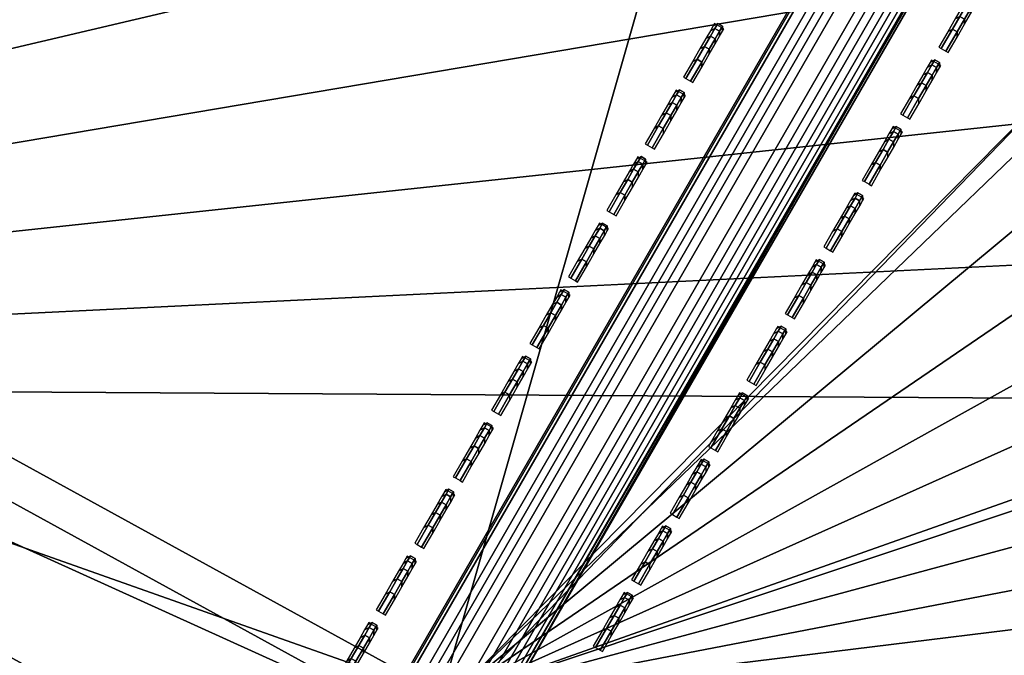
# Model space of a CAD drawing. Header units: inches. Extents: x 0 to 54.6, y -45.5 to 0.
# Tile 171 of 256: x 19.8 to 20.8, y -27.9 to -27.3. Entities that reach past the tile are written whole.
import ezdxf

# ---------------------------------------------------------------- set-up
doc = ezdxf.new("R2010")
doc.units = ezdxf.units.IN
doc.header["$LTSCALE"] = 0.03937
doc.header["$MEASUREMENT"] = 0
for name, color, linetype in [('A-FURN-3-ST', 151, 'Continuous'), ('A-FURN-3-ST-BK', 151, 'Continuous'), ('A-FURN-3-ST-SEAM', 250, 'Continuous'), ('A-FURN-3-STITCH', 15, 'Continuous')]:
    doc.layers.add(name, color=color, linetype=linetype)

msp = doc.modelspace()

# ---------------------------------------------------------------- meshes
at = {"layer": 'A-FURN-3-ST'}
mesh = msp.add_polyface(dxfattribs=at)
corners = [(21.39382, -29.37966, 5), (21.29109, -29.54109, 5.03806), (19.925, -28.48889, 5), (19.82933, -28.65459, 5.03806), (18.41916, -27.66224, 5), (18.33072, -27.83192, 5.03806), (16.87909, -26.90126, 5), (16.79805, -27.07459, 5.03806), (17.33266, -27.67294, 5.5), (16.68343, -27.31972, 5.30866), (18.20565, -28.07188, 5.30866), (18.90365, -28.48805, 5.5), (19.69403, -28.88894, 5.30866), (20.4364, -29.37299, 5.5), (19.74822, -28.79507, 5.14645), (18.25574, -27.97576, 5.14645), (16.72934, -27.22154, 5.14645), (21.20401, -29.67794, 5.14645), (20.4364, -29.37299, 16.9), (18.90365, -28.48805, 16.9), (17.33266, -27.67294, 16.9), (21.56335, -29.11382, 17.96252), (23.16702, -29.84142, 18), (21.7162, -28.87363, 18), (20.08265, -28.21583, 17.96252), (20.225, -27.96927, 18), (18.56462, -27.3825, 17.96252), (18.69621, -27.13004, 18), (17.01208, -26.61538, 17.96252), (17.13266, -26.35748, 18), (16.89971, -26.85571, 17.85263), (18.442, -27.61776, 17.85263), (19.95, -28.44559, 17.85263), (21.42092, -29.33764, 17.85263), (16.80322, -27.06208, 17.67782), (18.3367, -27.81978, 17.67782), (19.83609, -28.64288, 17.67782), (21.29861, -29.52985, 17.67782), (16.68263, -27.31998, 17.1847), (18.20511, -28.07225, 17.1847), (18.2559, -27.9748, 17.45), (16.72918, -27.22044, 17.45), (19.69374, -28.88944, 17.1847), (19.74869, -28.79427, 17.45), (21.20476, -29.67733, 17.45), (31.9054, -9.9561, 18), (29.98467, -8.84716, 18), (15.53727, -25.65304, 18), (28.02545, -7.80775, 18), (13.91299, -25.01802, 18), (31.25, -8.87341, 5), (15.30766, -26.20736, 5), (27.42815, -6.83999, 5), (13.70778, -25.58183, 5), (25.46671, -5.92376, 5), (12.08243, -25.02583, 5)]
mesh.append_faces([[corners[k] for k in face] for face in [(0, 1, 2), (2, 1, 3), (2, 3, 4), (4, 3, 5), (4, 5, 6), (6, 5, 7), (8, 9, 10), (8, 10, 11), (11, 10, 12), (11, 12, 13), (14, 12, 10, 15), (15, 10, 9, 16), (1, 17, 14, 3), (3, 14, 15, 5), (5, 15, 16, 7), (13, 18, 11), (11, 18, 19), (11, 19, 8), (8, 19, 20), (21, 22, 23), (21, 23, 24), (24, 23, 25), (24, 25, 26), (26, 25, 27), (26, 27, 28), (28, 27, 29), (28, 30, 31, 26), (26, 31, 32, 24), (24, 32, 33, 21), (30, 34, 35, 31), (31, 35, 36, 32), (32, 36, 37, 33), (38, 20, 39), (38, 39, 40, 41), (41, 40, 35, 34), (20, 19, 39), (39, 19, 42), (39, 42, 43, 40), (40, 43, 36, 35), (19, 18, 42), (43, 44, 37, 36), (27, 45, 29), (29, 46, 47), (47, 48, 49), (50, 6, 51), (52, 51, 53), (54, 53, 55)]])
mesh = msp.add_polyface(dxfattribs=at)
corners = [(24.40182, -31.09698, 17.96252), (25.93687, -31.96, 18), (24.57479, -30.87085, 18), (52.3307, -29.93783, 18), (23.16702, -29.84142, 18), (21.7162, -28.87363, 18), (51.11269, -28.08435, 18), (20.225, -27.96927, 18), (49.82906, -26.2757, 18), (48.48147, -24.51419, 18), (47.07163, -22.80209, 18), (45.60136, -21.1416, 18), (44.07255, -19.53484, 18), (42.48716, -17.98388, 18), (40.84723, -16.49072, 18), (39.15486, -15.05726, 18), (37.41223, -13.68534, 18), (35.62156, -12.37674, 18), (18.69621, -27.13004, 18), (33.78516, -11.13313, 18), (31.9054, -9.9561, 18), (42.08056, -16.11476, 5.5), (42.05507, -16.14301, 5.30866), (40.43149, -14.68546, 5.5), (40.11035, -15.0687, 5), (40.23321, -14.92201, 5.03806), (41.74629, -16.48659, 5), (41.87417, -16.34426, 5.03806), (41.9826, -16.22361, 5.14645), (40.33738, -14.79767, 5.14645), (41.53599, -16.72151, 17.96252), (39.90826, -15.31071, 17.96252), (42.05553, -16.14265, 17.1847), (42.08056, -16.11476, 16.9), (40.40744, -14.71421, 17.1847), (40.33691, -14.79848, 17.45), (41.98213, -16.22443, 17.45), (40.22473, -14.93254, 17.67782), (41.86536, -16.35453, 17.67782), (40.07852, -15.10726, 17.85263), (41.71319, -16.52407, 17.85263), (24.20953, -31.34686, 5), (22.82288, -30.33291, 5), (54.00115, -31.53374, 5), (52.87899, -29.6824, 5), (21.39382, -29.37966, 5), (19.925, -28.48889, 5), (51.69338, -27.87103, 5), (18.41916, -27.66224, 5), (50.44575, -26.10181, 5), (49.13759, -24.37685, 5), (47.77048, -22.69824, 5), (46.34605, -21.06799, 5), (44.86601, -19.48804, 5), (16.87909, -26.90126, 5), (43.33215, -17.9603, 5), (38.42629, -13.70831, 5), (36.69612, -12.40706, 5), (34.92192, -11.16652, 5), (33.10582, -9.98816, 5)]
mesh.append_faces([[corners[k] for k in face] for face in [(0, 1, 2), (2, 3, 4), (4, 3, 5), (5, 6, 7), (7, 6, 8), (7, 8, 9), (9, 10, 7), (7, 10, 11), (7, 11, 12), (12, 13, 7), (7, 13, 14), (7, 14, 15), (15, 16, 7), (7, 16, 17), (7, 17, 18), (18, 17, 19), (18, 19, 20), (21, 22, 23), (24, 25, 26), (26, 25, 27), (28, 27, 25, 29), (14, 30, 31), (14, 31, 15), (32, 33, 34), (32, 34, 35, 36), (36, 35, 37, 38), (38, 37, 39, 40), (40, 39, 31, 30), (41, 42, 43), (44, 42, 45), (44, 45, 46), (44, 46, 47), (47, 46, 48), (47, 48, 49), (49, 48, 50), (50, 48, 51), (51, 48, 52), (52, 48, 53), (53, 48, 54), (53, 54, 55), (55, 54, 26), (26, 54, 24), (24, 54, 56), (56, 54, 57), (57, 54, 58), (58, 54, 59)]])
at = {"layer": 'A-FURN-3-ST-BK'}
mesh = msp.add_polyface(dxfattribs=at)
corners = [(19.40791, -23.97048, 18), (17.77477, -23.20015, 18), (19.48826, -23.80883, 18.03372), (17.84833, -23.0353, 18.03372), (17.91196, -22.89268, 18.13035), (19.55776, -23.66898, 18.13035), (17.95707, -22.79154, 18.27683), (19.60705, -23.5698, 18.27683), (17.97757, -22.7455, 18.45343), (19.62945, -23.52467, 18.45343), (19.62196, -23.53966, 18.6363), (17.97068, -22.76079, 18.6363), (16.29483, -22.03543, 18.45343), (16.28857, -22.05098, 18.6363), (14.58413, -21.39567, 18.45343), (14.57849, -21.41145, 18.6363), (16.11112, -22.49812, 18), (16.17777, -22.33036, 18.03372), (16.23542, -22.18522, 18.13035), (16.27628, -22.08228, 18.27683), (14.41982, -21.86559, 18), (14.47944, -21.69521, 18.03372), (14.53101, -21.5478, 18.13035), (14.56755, -21.44325, 18.27683), (21.00776, -24.80779, 18), (18.69621, -27.13004, 18), (17.13266, -26.35748, 18), (15.53727, -25.65304, 18), (13.91299, -25.01802, 18), (18.56462, -27.3825, 17.96252), (17.01208, -26.61538, 17.96252), (15.42791, -25.9159, 17.96252), (18.442, -27.61776, 17.85263), (16.89971, -26.85571, 17.85263), (15.32601, -26.16084, 17.85263), (18.3367, -27.81978, 17.67782), (16.80322, -27.06208, 17.67782), (15.2385, -26.37118, 17.67782), (17.33303, -27.67312, 16.9), (15.72724, -26.92956, 16.9), (16.68263, -27.31998, 17.1847), (15.12914, -26.63404, 17.1847), (15.17135, -26.53258, 17.45), (16.72918, -27.22044, 17.45), (17.33303, -27.67312, 5.25), (15.72724, -26.92956, 5.25), (14.08964, -26.25895, 16.9), (17.31828, -27.70319, 5.125), (15.71385, -26.96026, 5.125), (14.08964, -26.25895, 5.25), (17.27797, -27.78534, 5.03349), (15.67728, -27.04414, 5.03349), (17.22291, -27.89756, 5), (15.62732, -27.15873, 5), (18.61735, -27.28165, 31.88978), (18.67886, -27.16363, 31.54521), (17.06054, -26.51241, 31.88978), (16.97829, -26.68831, 32.20401), (18.52759, -27.45384, 32.20401), (16.87297, -26.91357, 32.47717), (18.41266, -27.67435, 32.47717), (17.11691, -26.39185, 31.54521), (15.47203, -25.81098, 31.88978), (15.39743, -25.99027, 32.20401), (15.30192, -26.21986, 32.47717), (15.18874, -26.49191, 32.69994), (16.74817, -27.18049, 32.69994), (15.06175, -26.79714, 32.86472), (16.60814, -27.47996, 32.86472), (14.92528, -27.12515, 32.96589), (16.45767, -27.80179, 32.96589), (15.52315, -25.68811, 31.54521), (13.90053, -25.05372, 31.54521)]
mesh.append_faces([[corners[k] for k in face] for face in [(0, 1, 2), (2, 1, 3), (2, 3, 4, 5), (5, 4, 6, 7), (7, 6, 8, 9), (9, 8, 10), (10, 8, 11), (11, 8, 12), (11, 12, 13), (13, 12, 14), (13, 14, 15), (1, 16, 3), (3, 16, 17), (3, 17, 18, 4), (4, 18, 19, 6), (6, 19, 12, 8), (16, 20, 17), (17, 21, 22, 18), (18, 22, 23, 19), (19, 23, 14, 12), (24, 25, 26), (24, 26, 0), (0, 26, 27), (0, 27, 1), (1, 27, 28), (1, 28, 16), (25, 29, 26), (26, 29, 30), (26, 30, 27), (27, 30, 31), (29, 32, 33, 30), (30, 33, 34, 31), (32, 35, 36, 33), (33, 36, 37, 34), (38, 39, 40), (40, 39, 41), (40, 41, 42, 43), (43, 42, 37, 36), (39, 44, 45), (39, 45, 46), (45, 47, 48), (45, 48, 49), (47, 50, 51, 48), (51, 52, 53), (54, 55, 56), (54, 56, 57, 58), (58, 57, 59, 60), (55, 61, 56), (56, 61, 62), (56, 62, 63, 57), (57, 63, 64, 59), (59, 64, 65, 66), (66, 65, 67, 68), (68, 67, 69, 70), (61, 71, 62), (55, 10, 61), (61, 10, 11), (61, 11, 71), (71, 11, 13), (71, 13, 72)]])
mesh = msp.add_polyface(dxfattribs=at)
corners = [(25.86284, -27.31732, 18.6363), (25.87263, -27.30372, 18.45343), (24.36268, -26.27671, 18.6363), (24.37192, -26.26273, 18.45343), (22.8207, -25.29913, 18.6363), (22.82937, -25.28479, 18.45343), (21.23956, -24.38626, 18.6363), (21.24765, -24.37158, 18.45343), (19.62945, -23.52467, 18.45343), (21.22337, -24.41574, 18.27683), (19.60705, -23.5698, 18.27683), (21.17, -24.51278, 18.13035), (19.55776, -23.66898, 18.13035), (21.09475, -24.64962, 18.03372), (19.48826, -23.80883, 18.03372), (19.40791, -23.97048, 18), (21.00776, -24.80779, 18), (22.57154, -25.71065, 18), (22.66503, -25.55622, 18.03372), (24.0966, -26.67749, 18), (24.19642, -26.52709, 18.03372), (25.5803, -27.70667, 18), (25.68628, -27.56054, 18.03372), (19.62196, -23.53966, 18.6363), (25.77797, -27.43413, 18.13035), (24.28278, -26.39697, 18.13035), (22.74591, -25.42263, 18.13035), (25.84301, -27.34449, 18.27683), (24.34403, -26.3047, 18.27683), (22.80327, -25.32789, 18.27683), (27.0201, -28.79642, 18), (23.16702, -29.84142, 18), (21.7162, -28.87363, 18), (20.225, -27.96927, 18), (18.69621, -27.13004, 18), (21.56335, -29.11382, 17.96252), (20.08265, -28.21583, 17.96252), (21.42092, -29.33764, 17.85263), (19.95, -28.44559, 17.85263), (21.29861, -29.52985, 17.67782), (19.83609, -28.64288, 17.67782), (21.20476, -29.67733, 17.45), (19.74869, -28.79427, 17.45), (20.43628, -29.37291, 16.9), (18.90377, -28.48812, 16.9), (19.69374, -28.88944, 17.1847), (20.43628, -29.37291, 5.25), (20.41889, -29.40154, 5.125), (18.90377, -28.48812, 5.25), (20.37136, -29.47973, 5.03349), (20.30644, -29.58655, 5), (18.84372, -28.59775, 5.03349), (23.14513, -29.87225, 31.54521), (21.69578, -28.90545, 31.54521), (21.62433, -29.01773, 31.88978), (20.13955, -28.11727, 31.88978), (20.04246, -28.28544, 32.20401), (21.52008, -29.18156, 32.20401), (19.91813, -28.50079, 32.47717), (21.38658, -29.39134, 32.47717), (19.7708, -28.75596, 32.69994), (21.22839, -29.63993, 32.69994), (20.2061, -28.00202, 31.54521), (18.61735, -27.28165, 31.88978), (24.55147, -30.90062, 31.54521), (27.31861, -28.41918, 18.6363), (18.67886, -27.16363, 31.54521)]
mesh.append_faces([[corners[k] for k in face] for face in [(0, 1, 2), (2, 1, 3), (2, 3, 4), (4, 3, 5), (4, 5, 6), (6, 5, 7), (6, 7, 8), (8, 7, 9, 10), (10, 9, 11, 12), (12, 11, 13, 14), (14, 13, 15), (15, 13, 16), (16, 13, 17), (17, 13, 18), (17, 18, 19), (19, 18, 20), (19, 20, 21), (21, 20, 22), (23, 6, 8), (24, 22, 20, 25), (25, 20, 18, 26), (26, 18, 13, 11), (27, 24, 25, 28), (28, 25, 26, 29), (29, 26, 11, 9), (1, 27, 28, 3), (3, 28, 29, 5), (5, 29, 9, 7), (30, 31, 21), (21, 31, 32), (21, 32, 19), (19, 32, 33), (19, 33, 17), (17, 33, 34), (17, 34, 16), (32, 35, 33), (33, 35, 36), (33, 36, 34), (35, 37, 38, 36), (37, 39, 40, 38), (41, 42, 40, 39), (43, 44, 45), (43, 46, 44), (46, 47, 48), (49, 50, 51), (52, 53, 54), (54, 53, 55), (54, 55, 56, 57), (57, 56, 58, 59), (59, 58, 60, 61), (53, 62, 55), (55, 62, 63), (64, 65, 0), (52, 0, 2), (52, 2, 53), (53, 2, 4), (53, 4, 62), (62, 4, 6), (62, 6, 66), (66, 6, 23)]])
mesh = msp.add_polyface(dxfattribs=at)
corners = [(18.69621, -27.13004, 18), (20.08265, -28.21583, 17.96252), (18.56462, -27.3825, 17.96252), (19.95, -28.44559, 17.85263), (18.442, -27.61776, 17.85263), (19.83609, -28.64288, 17.67782), (18.3367, -27.81978, 17.67782), (19.69374, -28.88944, 17.1847), (18.90377, -28.48812, 16.9), (18.20511, -28.07225, 17.1847), (18.2559, -27.9748, 17.45), (19.74869, -28.79427, 17.45), (17.33303, -27.67312, 16.9), (16.68263, -27.31998, 17.1847), (16.72918, -27.22044, 17.45), (16.80322, -27.06208, 17.67782), (20.43628, -29.37291, 5.25), (18.90377, -28.48812, 5.25), (17.33303, -27.67312, 5.25), (20.41889, -29.40154, 5.125), (18.88768, -28.51749, 5.125), (17.31828, -27.70319, 5.125), (20.37136, -29.47973, 5.03349), (18.84372, -28.59775, 5.03349), (17.27797, -27.78534, 5.03349), (20.30644, -29.58655, 5), (18.78367, -28.70738, 5), (17.22291, -27.89756, 5), (21.78815, -30.5333, 5), (19.03847, -33.33353, 5), (17.625, -32.4726, 5), (16.17268, -31.67897, 5), (19.98843, -30.10951, 33), (19.42787, -29.34994, 32.96589), (18.48978, -29.24427, 33), (17.95946, -28.54384, 32.96589), (16.95376, -28.44727, 33), (16.45767, -27.80179, 32.96589), (20.13955, -28.11727, 31.88978), (18.61735, -27.28165, 31.88978), (18.52759, -27.45384, 32.20401), (20.04246, -28.28544, 32.20401), (18.41266, -27.67435, 32.47717), (19.91813, -28.50079, 32.47717), (18.27647, -27.93564, 32.69994), (19.7708, -28.75596, 32.69994), (18.12366, -28.2288, 32.86472), (19.6055, -29.04227, 32.86472), (20.2061, -28.00202, 31.54521), (18.67886, -27.16363, 31.54521), (16.87297, -26.91357, 32.47717), (16.74817, -27.18049, 32.69994), (16.60814, -27.47996, 32.86472), (19.17363, -33.12322, 33), (21.44666, -31.04124, 33), (17.75, -32.2561, 33), (16.28724, -31.45676, 33), (20.26521, -34.46369, 32.5), (18.92403, -33.51192, 32.69134), (18.90344, -33.54393, 32.5), (17.51903, -32.65615, 32.69134), (17.5, -32.68911, 32.5), (20.44412, -34.21217, 32.96194), (19.07025, -33.28423, 32.96194), (17.65433, -32.4218, 32.96194), (17.57322, -32.56228, 32.85355), (18.9826, -33.42073, 32.85355), (16.19949, -31.6268, 32.96194), (18.90344, -33.54393, 5.25), (17.5, -32.68911, 5.25), (20.33759, -34.36177, 5.03349), (18.97095, -33.43873, 5.03349), (17.5625, -32.58086, 5.03349), (20.2846, -34.43638, 5.125), (18.92153, -33.51574, 5.125), (17.51675, -32.6601, 5.125), (20.26521, -34.46369, 5.25)]
mesh.append_faces([[corners[k] for k in face] for face in [(0, 1, 2), (1, 3, 4, 2), (3, 5, 6, 4), (7, 8, 9), (7, 9, 10, 11), (11, 10, 6, 5), (8, 12, 9), (9, 12, 13), (9, 13, 14, 10), (10, 14, 15, 6), (8, 16, 17), (8, 17, 12), (12, 17, 18), (17, 19, 20), (17, 20, 18), (18, 20, 21), (19, 22, 23, 20), (20, 23, 24, 21), (23, 25, 26), (23, 26, 24), (24, 26, 27), (28, 29, 30), (25, 30, 31), (25, 31, 26), (32, 33, 34), (34, 33, 35), (34, 35, 36), (36, 35, 37), (38, 39, 40, 41), (41, 40, 42, 43), (43, 42, 44, 45), (45, 44, 46, 47), (47, 46, 35, 33), (48, 49, 39), (42, 50, 51, 44), (44, 51, 52, 46), (46, 52, 37, 35), (53, 54, 55), (55, 32, 56), (56, 32, 34), (57, 58, 59), (59, 58, 60), (59, 60, 61), (62, 53, 63), (53, 55, 63), (63, 55, 64), (63, 64, 65, 66), (66, 65, 60, 58), (64, 55, 67), (68, 57, 59), (68, 59, 69), (69, 59, 61), (29, 70, 71), (29, 71, 30), (30, 71, 72), (70, 73, 74, 71), (71, 74, 75, 72), (74, 76, 68), (74, 68, 75), (75, 68, 69)]])
mesh = msp.add_polyface(dxfattribs=at)
corners = [(27.0201, -28.79642, 18), (24.57479, -30.87085, 18), (23.16702, -29.84142, 18), (25.93687, -31.96, 18), (25.75431, -32.17847, 17.96252), (24.40182, -31.09698, 17.96252), (23.00397, -30.0748, 17.96252), (21.7162, -28.87363, 18), (21.56335, -29.11382, 17.96252), (24.24064, -31.30771, 17.85263), (22.85202, -30.29228, 17.85263), (21.42092, -29.33764, 17.85263), (24.10223, -31.48866, 17.67782), (22.72154, -30.47903, 17.67782), (21.29861, -29.52985, 17.67782), (23.92927, -31.7148, 17.1847), (23.3743, -31.3446, 16.9), (22.55848, -30.71241, 17.1847), (22.62142, -30.62233, 17.45), (23.99603, -31.62751, 17.45), (21.92746, -30.32572, 16.9), (21.14577, -29.77004, 17.1847), (21.20476, -29.67733, 17.45), (20.43628, -29.37291, 16.9), (19.69374, -28.88944, 17.1847), (19.74869, -28.79427, 17.45), (23.3743, -31.3446, 5.25), (21.92746, -30.32572, 5.25), (20.43628, -29.37291, 5.25), (23.3544, -31.37154, 5.125), (21.9088, -30.35353, 5.125), (20.41889, -29.40154, 5.125), (23.30005, -31.44515, 5.03349), (21.85781, -30.42951, 5.03349), (20.37136, -29.47973, 5.03349), (23.2258, -31.54571, 5), (21.78815, -30.5333, 5), (20.30644, -29.58655, 5), (17.625, -32.4726, 5), (22.86154, -32.03758, 33), (22.25372, -31.14814, 32.96589), (21.44666, -31.04124, 33), (20.86018, -30.21857, 32.96589), (19.98843, -30.10951, 33), (19.42787, -29.34994, 32.96589), (25.82685, -32.09077, 31.88978), (24.47062, -31.00633, 31.88978), (24.35265, -31.16057, 32.20401), (25.70234, -32.23978, 32.20401), (25.91218, -31.98864, 31.54521), (24.55147, -30.90062, 31.54521), (23.06891, -29.98134, 31.88978), (22.9577, -30.14052, 32.20401), (22.81528, -30.34436, 32.47717), (24.20158, -31.35808, 32.47717), (22.64653, -30.58591, 32.69994), (24.02257, -31.59212, 32.69994), (22.45718, -30.85691, 32.86472), (23.82172, -31.85471, 32.86472), (23.60589, -32.1369, 32.96589), (23.14513, -29.87225, 31.54521), (21.62433, -29.01773, 31.88978), (21.52008, -29.18156, 32.20401), (21.38658, -29.39134, 32.47717), (21.22839, -29.63993, 32.69994), (21.05091, -29.91885, 32.86472), (19.7708, -28.75596, 32.69994), (19.6055, -29.04227, 32.86472), (17.75, -32.2561, 33), (27.31861, -28.41918, 18.6363), (25.86284, -27.31732, 18.6363)]
mesh.append_faces([[corners[k] for k in face] for face in [(0, 1, 2), (3, 4, 1), (1, 4, 5), (1, 5, 2), (2, 5, 6), (2, 6, 7), (7, 6, 8), (5, 9, 10, 6), (6, 10, 11, 8), (9, 12, 13, 10), (10, 13, 14, 11), (15, 16, 17), (15, 17, 18, 19), (19, 18, 13, 12), (16, 20, 17), (17, 20, 21), (17, 21, 22, 18), (18, 22, 14, 13), (20, 23, 21), (21, 23, 24), (21, 24, 25, 22), (16, 26, 20), (20, 26, 27), (20, 27, 23), (23, 27, 28), (26, 29, 27), (27, 29, 30), (27, 30, 28), (28, 30, 31), (29, 32, 33, 30), (30, 33, 34, 31), (32, 35, 33), (33, 35, 36), (33, 36, 34), (34, 36, 37), (36, 38, 37), (39, 40, 41), (41, 40, 42), (41, 42, 43), (43, 42, 44), (45, 46, 47, 48), (49, 50, 46), (46, 50, 51), (46, 51, 52, 47), (47, 52, 53, 54), (54, 53, 55, 56), (56, 55, 57, 58), (58, 57, 40, 59), (50, 60, 51), (51, 60, 61), (51, 61, 62, 52), (52, 62, 63, 53), (53, 63, 64, 55), (55, 64, 65, 57), (57, 65, 42, 40), (64, 66, 67, 65), (65, 67, 44, 42), (68, 41, 43), (49, 69, 50), (50, 70, 60)]])
at = {"layer": 'A-FURN-3-ST-SEAM'}
mesh = msp.add_polyface(dxfattribs=at)
corners = [(21.44512, -25.93033, 22.93099), (21.42776, -25.93282, 22.92791), (22.03883, -24.87442, 18.62465), (22.05618, -24.87194, 18.62772), (21.83229, -25.26198, 18.03214), (21.85578, -25.15804, 18.06121), (21.80663, -25.24717, 18.04924), (21.99627, -24.84702, 18.62535), (22.00674, -24.8612, 18.62334), (21.39568, -25.91959, 22.92661), (21.38521, -25.90541, 22.92861), (21.41049, -25.92929, 22.92633), (22.02156, -24.87089, 18.62306), (21.3805, -25.87159, 22.93626), (21.99157, -24.8132, 18.633), (22.02715, -24.77891, 18.64648), (22.01117, -24.78577, 18.64252), (21.4001, -25.84417, 22.94579), (21.41608, -25.8373, 22.94975), (21.43364, -25.83669, 22.95239), (22.04471, -24.7783, 18.64913), (21.77746, -25.23033, 17.9567), (21.84382, -25.12625, 17.96829), (21.80663, -25.24717, 17.95076), (22.08542, -24.80942, 18.64725), (22.0757, -24.79475, 18.64948), (21.46464, -25.85314, 22.95275), (21.47436, -25.86781, 22.95052), (21.47801, -25.88487, 22.94684), (22.08907, -24.82648, 18.64357), (21.83229, -25.26198, 17.96786), (21.89566, -25.16148, 17.98808), (21.84242, -25.26783, 18), (21.89888, -25.17002, 18.01295), (21.47184, -25.90968, 22.93986), (20.24971, -28.02647, 31.54639), (21.88706, -25.153, 17.97497), (21.82741, -25.13948, 18.05308), (21.77746, -25.23033, 18.0433), (21.88412, -25.16995, 18.0446), (21.89394, -25.17168, 18.02988), (22.07156, -24.86403, 18.63185), (22.08291, -24.85129, 18.6366), (21.4605, -25.92242, 22.93512), (20.23837, -28.03921, 31.54165), (21.38764, -25.85604, 22.9411), (21.9987, -24.79765, 18.63783), (21.75842, -25.21933, 18.0171), (21.75842, -25.21933, 17.9829)]
mesh.append_faces([[corners[k] for k in face] for face in [(0, 1, 2, 3), (4, 5, 6), (7, 8, 9, 10), (1, 11, 12, 2), (10, 13, 14, 7), (15, 16, 17, 18), (18, 19, 20, 15), (21, 22, 23), (24, 25, 26, 27), (27, 28, 29, 24), (30, 31, 32), (32, 31, 33), (34, 29, 28), (34, 28, 35), (30, 23, 36), (37, 38, 6), (39, 4, 40), (40, 4, 32), (40, 32, 33), (41, 42, 43), (43, 42, 34), (43, 34, 44), (19, 26, 25, 20), (45, 17, 16, 46), (13, 45, 46, 14), (11, 9, 8, 12), (43, 0, 3, 41)]])
mesh.append_faces([[corners[k] for k in face] for face in [(21, 47, 48)]], dxfattribs={"vtx0": -1})
mesh.append_faces([[corners[k] for k in face] for face in [(30, 6, 23), (23, 38, 21)]], dxfattribs={"vtx0": -1, "vtx1": -1})
mesh.append_faces([[corners[k] for k in face] for face in [(30, 4, 6), (23, 6, 38), (21, 38, 47)]], dxfattribs={"vtx0": -1, "vtx2": -1})
mesh.append_faces([[corners[k] for k in face] for face in [(32, 4, 30)]], dxfattribs={"vtx1": -1})
mesh = msp.add_polyface(dxfattribs=at)
corners = [(20.1703, -28.13839, 31.82223), (20.15324, -28.14035, 31.81752), (20.20563, -28.0496, 31.53444), (20.22299, -28.04712, 31.53752), (21.42776, -25.93282, 22.92791), (21.44512, -25.93033, 22.93099), (21.38521, -25.90541, 22.92861), (21.39568, -25.91959, 22.92661), (20.17355, -28.03638, 31.53314), (20.16308, -28.0222, 31.53514), (20.12128, -28.12691, 31.81553), (20.11062, -28.11306, 31.81859), (20.13613, -28.13655, 31.8151), (20.18837, -28.04608, 31.53286), (21.41049, -25.92929, 22.92633), (20.10516, -28.08055, 31.83029), (20.15838, -27.98838, 31.54279), (21.3805, -25.87159, 22.93626), (21.41608, -25.8373, 22.94975), (21.4001, -25.84417, 22.94579), (20.17798, -27.96095, 31.55232), (20.19395, -27.95409, 31.55628), (20.12383, -28.05474, 31.84486), (20.13942, -28.04855, 31.85092), (20.05967, -28.18667, 32.13548), (20.0766, -28.18716, 32.14088), (20.15672, -28.04838, 31.85496), (20.21152, -27.95348, 31.55892), (21.43364, -25.83669, 22.95239), (21.47436, -25.86781, 22.95052), (21.46464, -25.85314, 22.95275), (20.24251, -27.96993, 31.55928), (20.25223, -27.9846, 31.55705), (20.18769, -28.06489, 31.85551), (20.19762, -28.07918, 31.8521), (20.20163, -28.09562, 31.84647), (20.25588, -28.00166, 31.55337), (21.47801, -25.88487, 22.94684), (20.24971, -28.02647, 31.54639), (20.19618, -28.11919, 31.83566), (20.23837, -28.03921, 31.54165), (21.47184, -25.90968, 22.93986), (20.18527, -28.13118, 31.82854), (20.11183, -28.06582, 31.83769), (20.16551, -27.97283, 31.54763), (21.38764, -25.85604, 22.9411), (21.4605, -25.92242, 22.93512)]
mesh.append_faces([[corners[k] for k in face] for face in [(0, 1, 2, 3), (3, 2, 4, 5), (6, 7, 8, 9), (9, 8, 10, 11), (1, 12, 13, 2), (2, 13, 14, 4), (11, 15, 16, 9), (9, 16, 17, 6), (18, 19, 20, 21), (21, 20, 22, 23), (24, 25, 26, 23), (23, 26, 27, 21), (21, 27, 28, 18), (29, 30, 31, 32), (32, 31, 33, 34), (34, 35, 36, 32), (32, 36, 37, 29), (38, 37, 36), (38, 36, 39), (39, 36, 35), (40, 41, 38), (40, 38, 42), (42, 38, 39), (26, 33, 31, 27), (27, 31, 30, 28), (43, 22, 20, 44), (44, 20, 19, 45), (15, 43, 44, 16), (16, 44, 45, 17), (12, 10, 8, 13), (13, 8, 7, 14), (42, 0, 3, 40), (40, 3, 5, 46)]])
at = {"layer": 'A-FURN-3-STITCH'}
mesh = msp.add_polymesh((7, 4), dxfattribs=at)
for k, corner in enumerate([(20.74005, -27.28828, 28.42407), (20.73778, -27.287, 28.42406), (20.73327, -27.2844, 28.42406), (20.73103, -27.28307, 28.42407), (20.73875, -27.29053, 28.46309), (20.73868, -27.28546, 28.46426), (20.73417, -27.28285, 28.46426), (20.72973, -27.28532, 28.46309), (20.73593, -27.29542, 28.50178), (20.73585, -27.29035, 28.50295), (20.73134, -27.28774, 28.50295), (20.72691, -27.29021, 28.50178), (20.7316, -27.30292, 28.53991), (20.73152, -27.29785, 28.54108), (20.72701, -27.29525, 28.54108), (20.72258, -27.29772, 28.53991), (20.72579, -27.31299, 28.57724), (20.72571, -27.30792, 28.57841), (20.7212, -27.30532, 28.57841), (20.71677, -27.30779, 28.57724), (20.71853, -27.32557, 28.61355), (20.71845, -27.32049, 28.61472), (20.71394, -27.31789, 28.61472), (20.70951, -27.32036, 28.61355), (20.70987, -27.34057, 28.6486), (20.70764, -27.33922, 28.64862), (20.70313, -27.33662, 28.64862), (20.70085, -27.33536, 28.6486)]):
    mesh.set_mesh_vertex(divmod(k, 4), corner)
mesh = msp.add_polymesh((7, 4), dxfattribs=at)
for k, corner in enumerate([(20.49142, -27.31754, 28.951), (20.48916, -27.31626, 28.951), (20.48465, -27.31365, 28.951), (20.4824, -27.31233, 28.951), (20.49013, -27.31978, 28.99002), (20.49005, -27.31471, 28.99119), (20.48554, -27.31211, 28.99119), (20.48111, -27.31458, 28.99002), (20.4873, -27.32467, 29.02871), (20.48723, -27.3196, 29.02988), (20.48272, -27.317, 29.02988), (20.47828, -27.31947, 29.02871), (20.48297, -27.33218, 29.06684), (20.48289, -27.3271, 29.06801), (20.47838, -27.3245, 29.06801), (20.47395, -27.32697, 29.06684), (20.47716, -27.34225, 29.10417), (20.47708, -27.33717, 29.10534), (20.47257, -27.33457, 29.10534), (20.46814, -27.33704, 29.10417), (20.4699, -27.35482, 29.14048), (20.46982, -27.34975, 29.14165), (20.46531, -27.34714, 29.14165), (20.46088, -27.34961, 29.14048), (20.46124, -27.36982, 29.17553), (20.45901, -27.36847, 29.17555), (20.4545, -27.36587, 29.17555), (20.45222, -27.36461, 29.17553)]):
    mesh.set_mesh_vertex(divmod(k, 4), corner)
mesh = msp.add_polymesh((7, 4), dxfattribs=at)
for k, corner in enumerate([(20.70264, -27.35308, 28.68754), (20.70037, -27.3518, 28.68753), (20.69586, -27.3492, 28.68753), (20.69362, -27.34787, 28.68754), (20.70134, -27.35533, 28.72655), (20.70127, -27.35026, 28.72772), (20.69676, -27.34765, 28.72772), (20.69232, -27.35012, 28.72655), (20.69852, -27.36022, 28.76524), (20.69844, -27.35515, 28.76642), (20.69393, -27.35254, 28.76642), (20.6895, -27.35501, 28.76524), (20.69419, -27.36772, 28.80337), (20.69411, -27.36265, 28.80454), (20.6896, -27.36005, 28.80454), (20.68517, -27.36252, 28.80337), (20.68837, -27.37779, 28.84071), (20.6883, -27.37272, 28.84188), (20.68379, -27.37011, 28.84188), (20.67935, -27.37258, 28.84071), (20.68111, -27.39037, 28.87701), (20.68104, -27.38529, 28.87818), (20.67653, -27.38269, 28.87818), (20.67209, -27.38516, 28.87701), (20.67245, -27.40537, 28.91207), (20.67022, -27.40402, 28.91208), (20.66571, -27.40142, 28.91208), (20.66343, -27.40016, 28.91207)]):
    mesh.set_mesh_vertex(divmod(k, 4), corner)
mesh = msp.add_polymesh((7, 4), dxfattribs=at)
for k, corner in enumerate([(20.45401, -27.38234, 29.21447), (20.45174, -27.38106, 29.21446), (20.44723, -27.37845, 29.21446), (20.44499, -27.37713, 29.21447), (20.45271, -27.38458, 29.25348), (20.45264, -27.37951, 29.25465), (20.44813, -27.37691, 29.25465), (20.44369, -27.37938, 29.25348), (20.44989, -27.38947, 29.29217), (20.44981, -27.3844, 29.29335), (20.4453, -27.3818, 29.29335), (20.44087, -27.38427, 29.29217), (20.44556, -27.39698, 29.3303), (20.44548, -27.3919, 29.33148), (20.44097, -27.3893, 29.33148), (20.43654, -27.39177, 29.3303), (20.43975, -27.40705, 29.36764), (20.43967, -27.40197, 29.36881), (20.43516, -27.39937, 29.36881), (20.43073, -27.40184, 29.36764), (20.43249, -27.41962, 29.40394), (20.43241, -27.41455, 29.40511), (20.4279, -27.41194, 29.40511), (20.42347, -27.41441, 29.40394), (20.42383, -27.43462, 29.439), (20.4216, -27.43327, 29.43901), (20.41709, -27.43067, 29.43901), (20.41481, -27.42941, 29.439)]):
    mesh.set_mesh_vertex(divmod(k, 4), corner)
mesh = msp.add_polymesh((7, 4), dxfattribs=at)
for k, corner in enumerate([(20.66523, -27.41788, 28.951), (20.66296, -27.4166, 28.951), (20.65845, -27.414, 28.951), (20.65621, -27.41267, 28.951), (20.66393, -27.42013, 28.99002), (20.66385, -27.41506, 28.99119), (20.65934, -27.41245, 28.99119), (20.65491, -27.41492, 28.99002), (20.66111, -27.42502, 29.02871), (20.66103, -27.41995, 29.02988), (20.65652, -27.41734, 29.02988), (20.65209, -27.41981, 29.02871), (20.65678, -27.43252, 29.06684), (20.6567, -27.42745, 29.06801), (20.65219, -27.42485, 29.06801), (20.64776, -27.42732, 29.06684), (20.65096, -27.44259, 29.10417), (20.65088, -27.43752, 29.10534), (20.64637, -27.43491, 29.10534), (20.64194, -27.43738, 29.10417), (20.6437, -27.45517, 29.14048), (20.64363, -27.45009, 29.14165), (20.63912, -27.44749, 29.14165), (20.63468, -27.44996, 29.14048), (20.63504, -27.47017, 29.17553), (20.63281, -27.46882, 29.17555), (20.6283, -27.46622, 29.17555), (20.62602, -27.46496, 29.17553)]):
    mesh.set_mesh_vertex(divmod(k, 4), corner)
mesh = msp.add_polymesh((7, 4), dxfattribs=at)
for k, corner in enumerate([(20.4166, -27.44713, 29.47793), (20.41433, -27.44586, 29.47793), (20.40982, -27.44325, 29.47793), (20.40758, -27.44193, 29.47793), (20.4153, -27.44938, 29.51695), (20.41523, -27.44431, 29.51812), (20.41072, -27.44171, 29.51812), (20.40628, -27.44418, 29.51695), (20.41248, -27.45427, 29.55564), (20.4124, -27.4492, 29.55681), (20.40789, -27.4466, 29.55681), (20.40346, -27.44907, 29.55564), (20.40815, -27.46178, 29.59377), (20.40807, -27.4567, 29.59494), (20.40356, -27.4541, 29.59494), (20.39913, -27.45657, 29.59377), (20.40233, -27.47185, 29.6311), (20.40226, -27.46677, 29.63227), (20.39775, -27.46417, 29.63227), (20.39331, -27.46664, 29.6311), (20.39507, -27.48442, 29.66741), (20.395, -27.47935, 29.66858), (20.39049, -27.47674, 29.66858), (20.38605, -27.47921, 29.66741), (20.38641, -27.49942, 29.70246), (20.38418, -27.49807, 29.70248), (20.37967, -27.49547, 29.70248), (20.37739, -27.49421, 29.70246)]):
    mesh.set_mesh_vertex(divmod(k, 4), corner)
mesh = msp.add_polymesh((7, 4), dxfattribs=at)
for k, corner in enumerate([(20.62782, -27.48268, 29.21447), (20.62555, -27.4814, 29.21446), (20.62104, -27.4788, 29.21446), (20.6188, -27.47747, 29.21447), (20.62652, -27.48493, 29.25348), (20.62644, -27.47986, 29.25465), (20.62193, -27.47725, 29.25465), (20.6175, -27.47972, 29.25348), (20.62369, -27.48982, 29.29217), (20.62362, -27.48475, 29.29335), (20.61911, -27.48214, 29.29335), (20.61468, -27.48461, 29.29217), (20.61936, -27.49732, 29.3303), (20.61929, -27.49225, 29.33148), (20.61478, -27.48964, 29.33148), (20.61034, -27.49211, 29.3303), (20.61355, -27.50739, 29.36764), (20.61347, -27.50232, 29.36881), (20.60896, -27.49971, 29.36881), (20.60453, -27.50218, 29.36764), (20.60629, -27.51996, 29.40394), (20.60621, -27.51489, 29.40511), (20.6017, -27.51229, 29.40511), (20.59727, -27.51476, 29.40394), (20.59763, -27.53496, 29.439), (20.5954, -27.53362, 29.43901), (20.59089, -27.53102, 29.43901), (20.58861, -27.52976, 29.439)]):
    mesh.set_mesh_vertex(divmod(k, 4), corner)
mesh = msp.add_polymesh((7, 4), dxfattribs=at)
for k, corner in enumerate([(20.37919, -27.51193, 29.7414), (20.37692, -27.51066, 29.74139), (20.37241, -27.50805, 29.74139), (20.37017, -27.50673, 29.7414), (20.37789, -27.51418, 29.78041), (20.37781, -27.50911, 29.78158), (20.3733, -27.5065, 29.78158), (20.36887, -27.50897, 29.78041), (20.37507, -27.51907, 29.81911), (20.37499, -27.514, 29.82028), (20.37048, -27.5114, 29.82028), (20.36605, -27.51387, 29.81911), (20.37073, -27.52658, 29.85723), (20.37066, -27.5215, 29.85841), (20.36615, -27.5189, 29.85841), (20.36172, -27.52137, 29.85723), (20.36492, -27.53664, 29.89457), (20.36484, -27.53157, 29.89574), (20.36033, -27.52897, 29.89574), (20.3559, -27.53144, 29.89457), (20.35766, -27.54922, 29.93087), (20.35758, -27.54414, 29.93204), (20.35308, -27.54154, 29.93204), (20.34864, -27.54401, 29.93087), (20.349, -27.56422, 29.96593), (20.34677, -27.56287, 29.96594), (20.34226, -27.56027, 29.96594), (20.33998, -27.55901, 29.96593)]):
    mesh.set_mesh_vertex(divmod(k, 4), corner)
mesh = msp.add_polymesh((7, 4), dxfattribs=at)
for k, corner in enumerate([(20.5904, -27.54748, 29.47793), (20.58814, -27.5462, 29.47793), (20.58363, -27.5436, 29.47793), (20.58138, -27.54227, 29.47793), (20.58911, -27.54973, 29.51695), (20.58903, -27.54465, 29.51812), (20.58452, -27.54205, 29.51812), (20.58009, -27.54452, 29.51695), (20.58628, -27.55462, 29.55564), (20.58621, -27.54955, 29.55681), (20.5817, -27.54694, 29.55681), (20.57726, -27.54941, 29.55564), (20.58195, -27.56212, 29.59377), (20.58187, -27.55705, 29.59494), (20.57736, -27.55444, 29.59494), (20.57293, -27.55691, 29.59377), (20.57614, -27.57219, 29.6311), (20.57606, -27.56712, 29.63227), (20.57155, -27.56451, 29.63227), (20.56712, -27.56698, 29.6311), (20.56888, -27.58476, 29.66741), (20.5688, -27.57969, 29.66858), (20.56429, -27.57709, 29.66858), (20.55986, -27.57956, 29.66741), (20.56022, -27.59976, 29.70246), (20.55799, -27.59842, 29.70248), (20.55348, -27.59582, 29.70248), (20.5512, -27.59456, 29.70246)]):
    mesh.set_mesh_vertex(divmod(k, 4), corner)
mesh = msp.add_polymesh((7, 4), dxfattribs=at)
for k, corner in enumerate([(20.34178, -27.57673, 30.00486), (20.33951, -27.57546, 30.00486), (20.335, -27.57285, 30.00486), (20.33276, -27.57153, 30.00486), (20.34048, -27.57898, 30.04388), (20.3404, -27.57391, 30.04505), (20.33589, -27.5713, 30.04505), (20.33146, -27.57377, 30.04388), (20.33765, -27.58387, 30.08257), (20.33758, -27.5788, 30.08374), (20.33307, -27.5762, 30.08374), (20.32863, -27.57866, 30.08257), (20.33332, -27.59138, 30.1207), (20.33325, -27.5863, 30.12187), (20.32874, -27.5837, 30.12187), (20.3243, -27.58617, 30.1207), (20.32751, -27.60144, 30.15803), (20.32743, -27.59637, 30.1592), (20.32292, -27.59377, 30.1592), (20.31849, -27.59624, 30.15803), (20.32025, -27.61402, 30.19434), (20.32017, -27.60894, 30.19551), (20.31566, -27.60634, 30.19551), (20.31123, -27.60881, 30.19434), (20.31159, -27.62902, 30.22939), (20.30936, -27.62767, 30.22941), (20.30485, -27.62507, 30.22941), (20.30257, -27.62381, 30.22939)]):
    mesh.set_mesh_vertex(divmod(k, 4), corner)
mesh = msp.add_polymesh((7, 4), dxfattribs=at)
for k, corner in enumerate([(20.55299, -27.61228, 29.7414), (20.55072, -27.611, 29.74139), (20.54621, -27.6084, 29.74139), (20.54397, -27.60707, 29.7414), (20.55169, -27.61453, 29.78041), (20.55162, -27.60945, 29.78158), (20.54711, -27.60685, 29.78158), (20.54267, -27.60932, 29.78041), (20.54887, -27.61942, 29.81911), (20.54879, -27.61434, 29.82028), (20.54428, -27.61174, 29.82028), (20.53985, -27.61421, 29.81911), (20.54454, -27.62692, 29.85723), (20.54446, -27.62185, 29.85841), (20.53995, -27.61924, 29.85841), (20.53552, -27.62171, 29.85723), (20.53873, -27.63699, 29.89457), (20.53865, -27.63192, 29.89574), (20.53414, -27.62931, 29.89574), (20.52971, -27.63178, 29.89457), (20.53147, -27.64956, 29.93087), (20.53139, -27.64449, 29.93204), (20.52688, -27.64189, 29.93204), (20.52245, -27.64436, 29.93087), (20.52281, -27.66456, 29.96593), (20.52058, -27.66322, 29.96594), (20.51607, -27.66062, 29.96594), (20.51379, -27.65936, 29.96593)]):
    mesh.set_mesh_vertex(divmod(k, 4), corner)
mesh = msp.add_polymesh((7, 4), dxfattribs=at)
for k, corner in enumerate([(20.30436, -27.64153, 30.26833), (20.3021, -27.64026, 30.26832), (20.29759, -27.63765, 30.26832), (20.29534, -27.63633, 30.26833), (20.30307, -27.64378, 30.30734), (20.30299, -27.63871, 30.30851), (20.29848, -27.6361, 30.30851), (20.29405, -27.63857, 30.30734), (20.30024, -27.64867, 30.34604), (20.30017, -27.6436, 30.34721), (20.29566, -27.64099, 30.34721), (20.29122, -27.64346, 30.34604), (20.29591, -27.65617, 30.38417), (20.29583, -27.6511, 30.38534), (20.29132, -27.6485, 30.38534), (20.28689, -27.65097, 30.38417), (20.2901, -27.66624, 30.4215), (20.29002, -27.66117, 30.42267), (20.28551, -27.65857, 30.42267), (20.28108, -27.66104, 30.4215), (20.28284, -27.67882, 30.4578), (20.28276, -27.67374, 30.45898), (20.27825, -27.67114, 30.45898), (20.27382, -27.67361, 30.4578), (20.27418, -27.69382, 30.49286), (20.27195, -27.69247, 30.49287), (20.26744, -27.68987, 30.49287), (20.26516, -27.68861, 30.49286)]):
    mesh.set_mesh_vertex(divmod(k, 4), corner)
mesh = msp.add_polymesh((7, 4), dxfattribs=at)
for k, corner in enumerate([(20.51558, -27.67708, 30.00486), (20.51331, -27.6758, 30.00486), (20.5088, -27.6732, 30.00486), (20.50656, -27.67187, 30.00486), (20.51428, -27.67933, 30.04388), (20.5142, -27.67425, 30.04505), (20.50969, -27.67165, 30.04505), (20.50526, -27.67412, 30.04388), (20.51146, -27.68422, 30.08257), (20.51138, -27.67914, 30.08374), (20.50687, -27.67654, 30.08374), (20.50244, -27.67901, 30.08257), (20.50713, -27.69172, 30.1207), (20.50705, -27.68665, 30.12187), (20.50254, -27.68404, 30.12187), (20.49811, -27.68651, 30.1207), (20.50131, -27.70179, 30.15803), (20.50124, -27.69672, 30.1592), (20.49673, -27.69411, 30.1592), (20.49229, -27.69658, 30.15803), (20.49405, -27.71436, 30.19434), (20.49398, -27.70929, 30.19551), (20.48947, -27.70669, 30.19551), (20.48503, -27.70916, 30.19434), (20.48539, -27.72936, 30.22939), (20.48316, -27.72802, 30.22941), (20.47865, -27.72542, 30.22941), (20.47637, -27.72416, 30.22939)]):
    mesh.set_mesh_vertex(divmod(k, 4), corner)
mesh = msp.add_polymesh((7, 4), dxfattribs=at)
for k, corner in enumerate([(20.26695, -27.70633, 30.53179), (20.26468, -27.70506, 30.53179), (20.26017, -27.70245, 30.53179), (20.25793, -27.70113, 30.53179), (20.26565, -27.70858, 30.57081), (20.26558, -27.70351, 30.57198), (20.26107, -27.7009, 30.57198), (20.25663, -27.70337, 30.57081), (20.26283, -27.71347, 30.6095), (20.26275, -27.7084, 30.61067), (20.25824, -27.70579, 30.61067), (20.25381, -27.70826, 30.6095), (20.2585, -27.72097, 30.64763), (20.25842, -27.7159, 30.6488), (20.25391, -27.7133, 30.6488), (20.24948, -27.71577, 30.64763), (20.25269, -27.73104, 30.68496), (20.25261, -27.72597, 30.68613), (20.2481, -27.72337, 30.68613), (20.24367, -27.72584, 30.68496), (20.24543, -27.74362, 30.72127), (20.24535, -27.73854, 30.72244), (20.24084, -27.73594, 30.72244), (20.23641, -27.73841, 30.72127), (20.23677, -27.75862, 30.75633), (20.23454, -27.75727, 30.75634), (20.23003, -27.75467, 30.75634), (20.22775, -27.75341, 30.75633)]):
    mesh.set_mesh_vertex(divmod(k, 4), corner)
mesh = msp.add_polymesh((7, 4), dxfattribs=at)
for k, corner in enumerate([(20.47817, -27.74188, 30.26833), (20.4759, -27.7406, 30.26832), (20.47139, -27.738, 30.26832), (20.46915, -27.73667, 30.26833), (20.47687, -27.74413, 30.30734), (20.47679, -27.73905, 30.30851), (20.47228, -27.73645, 30.30851), (20.46785, -27.73892, 30.30734), (20.47405, -27.74902, 30.34604), (20.47397, -27.74394, 30.34721), (20.46946, -27.74134, 30.34721), (20.46503, -27.74381, 30.34604), (20.46971, -27.75652, 30.38417), (20.46964, -27.75145, 30.38534), (20.46513, -27.74884, 30.38534), (20.46069, -27.75131, 30.38417), (20.4639, -27.76659, 30.4215), (20.46382, -27.76152, 30.42267), (20.45931, -27.75891, 30.42267), (20.45488, -27.76138, 30.4215), (20.45664, -27.77916, 30.4578), (20.45656, -27.77409, 30.45898), (20.45205, -27.77149, 30.45898), (20.44762, -27.77396, 30.4578), (20.44798, -27.79416, 30.49286), (20.44575, -27.79282, 30.49287), (20.44124, -27.79022, 30.49287), (20.43896, -27.78896, 30.49286)]):
    mesh.set_mesh_vertex(divmod(k, 4), corner)
mesh = msp.add_polymesh((7, 4), dxfattribs=at)
for k, corner in enumerate([(20.22954, -27.77113, 30.79526), (20.22727, -27.76985, 30.79525), (20.22276, -27.76725, 30.79525), (20.22052, -27.76593, 30.79526), (20.22824, -27.77338, 30.83427), (20.22816, -27.76831, 30.83545), (20.22365, -27.7657, 30.83545), (20.21922, -27.76817, 30.83427), (20.22542, -27.77827, 30.87297), (20.22534, -27.7732, 30.87414), (20.22083, -27.77059, 30.87414), (20.2164, -27.77306, 30.87297), (20.22109, -27.78577, 30.9111), (20.22101, -27.7807, 30.91227), (20.2165, -27.7781, 30.91227), (20.21207, -27.78057, 30.9111), (20.21527, -27.79584, 30.94843), (20.2152, -27.79077, 30.9496), (20.21069, -27.78817, 30.9496), (20.20625, -27.79064, 30.94843), (20.20801, -27.80842, 30.98473), (20.20794, -27.80334, 30.98591), (20.20343, -27.80074, 30.98591), (20.19899, -27.80321, 30.98473), (20.19935, -27.82342, 31.01979), (20.19712, -27.82207, 31.0198), (20.19261, -27.81947, 31.0198), (20.19033, -27.81821, 31.01979)]):
    mesh.set_mesh_vertex(divmod(k, 4), corner)
mesh = msp.add_polymesh((7, 4), dxfattribs=at)
for k, corner in enumerate([(20.44076, -27.80668, 30.53179), (20.43849, -27.8054, 30.53179), (20.43398, -27.8028, 30.53179), (20.43174, -27.80147, 30.53179), (20.43946, -27.80893, 30.57081), (20.43938, -27.80385, 30.57198), (20.43487, -27.80125, 30.57198), (20.43044, -27.80372, 30.57081), (20.43663, -27.81382, 30.6095), (20.43656, -27.80874, 30.61067), (20.43205, -27.80614, 30.61067), (20.42761, -27.80861, 30.6095), (20.4323, -27.82132, 30.64763), (20.43223, -27.81625, 30.6488), (20.42772, -27.81364, 30.6488), (20.42328, -27.81611, 30.64763), (20.42649, -27.83139, 30.68496), (20.42641, -27.82632, 30.68613), (20.4219, -27.82371, 30.68613), (20.41747, -27.82618, 30.68496), (20.41923, -27.84396, 30.72127), (20.41915, -27.83889, 30.72244), (20.41464, -27.83629, 30.72244), (20.41021, -27.83876, 30.72127), (20.41057, -27.85896, 30.75633), (20.40834, -27.85762, 30.75634), (20.40383, -27.85501, 30.75634), (20.40155, -27.85376, 30.75633)]):
    mesh.set_mesh_vertex(divmod(k, 4), corner)
mesh = msp.add_polymesh((7, 4), dxfattribs=at)
for k, corner in enumerate([(20.19213, -27.83593, 31.05872), (20.18986, -27.83465, 31.05872), (20.18535, -27.83205, 31.05872), (20.18311, -27.83072, 31.05872), (20.19083, -27.83818, 31.09774), (20.19075, -27.83311, 31.09891), (20.18624, -27.8305, 31.09891), (20.18181, -27.83297, 31.09774), (20.18801, -27.84307, 31.13643), (20.18793, -27.838, 31.1376), (20.18342, -27.83539, 31.1376), (20.17899, -27.83786, 31.13643), (20.18367, -27.85057, 31.17456), (20.1836, -27.8455, 31.17573), (20.17909, -27.8429, 31.17573), (20.17465, -27.84537, 31.17456), (20.17786, -27.86064, 31.21189), (20.17778, -27.85557, 31.21306), (20.17327, -27.85297, 31.21306), (20.16884, -27.85544, 31.21189), (20.1706, -27.87322, 31.2482), (20.17052, -27.86814, 31.24937), (20.16601, -27.86554, 31.24937), (20.16158, -27.86801, 31.2482), (20.16194, -27.88822, 31.28326), (20.15971, -27.88687, 31.28327), (20.1552, -27.88427, 31.28327), (20.15292, -27.88301, 31.28326)]):
    mesh.set_mesh_vertex(divmod(k, 4), corner)
mesh = msp.add_polymesh((7, 4), dxfattribs=at)
for k, corner in enumerate([(20.40334, -27.87148, 30.79526), (20.40108, -27.8702, 30.79525), (20.39657, -27.8676, 30.79525), (20.39432, -27.86627, 30.79526), (20.40205, -27.87373, 30.83427), (20.40197, -27.86865, 30.83545), (20.39746, -27.86605, 30.83545), (20.39303, -27.86852, 30.83427), (20.39922, -27.87862, 30.87297), (20.39915, -27.87354, 30.87414), (20.39464, -27.87094, 30.87414), (20.3902, -27.87341, 30.87297), (20.39489, -27.88612, 30.9111), (20.39481, -27.88105, 30.91227), (20.3903, -27.87844, 30.91227), (20.38587, -27.88091, 30.9111), (20.38908, -27.89619, 30.94843), (20.389, -27.89112, 30.9496), (20.38449, -27.88851, 30.9496), (20.38006, -27.89098, 30.94843), (20.38182, -27.90876, 30.98473), (20.38174, -27.90369, 30.98591), (20.37723, -27.90109, 30.98591), (20.3728, -27.90355, 30.98473), (20.37316, -27.92376, 31.01979), (20.37093, -27.92242, 31.0198), (20.36642, -27.91981, 31.0198), (20.36414, -27.91856, 31.01979)]):
    mesh.set_mesh_vertex(divmod(k, 4), corner)
mesh = msp.add_polymesh((7, 4), dxfattribs=at)
for k, corner in enumerate([(20.15472, -27.90073, 31.32219), (20.15245, -27.89945, 31.32218), (20.14794, -27.89685, 31.32218), (20.1457, -27.89552, 31.32219), (20.15342, -27.90298, 31.3612), (20.15334, -27.89791, 31.36238), (20.14883, -27.8953, 31.36238), (20.1444, -27.89777, 31.3612), (20.15059, -27.90787, 31.3999), (20.15052, -27.9028, 31.40107), (20.14601, -27.90019, 31.40107), (20.14157, -27.90266, 31.3999), (20.14626, -27.91537, 31.43803), (20.14619, -27.9103, 31.4392), (20.14168, -27.9077, 31.4392), (20.13724, -27.91017, 31.43803), (20.14045, -27.92544, 31.47536), (20.14037, -27.92037, 31.47653), (20.13586, -27.91777, 31.47653), (20.13143, -27.92024, 31.47536), (20.13319, -27.93802, 31.51166), (20.13311, -27.93294, 31.51284), (20.1286, -27.93034, 31.51284), (20.12417, -27.93281, 31.51166), (20.12453, -27.95302, 31.54672), (20.1223, -27.95167, 31.54673), (20.11779, -27.94907, 31.54673), (20.11551, -27.94781, 31.54672)]):
    mesh.set_mesh_vertex(divmod(k, 4), corner)

doc.saveas('drawing.dxf')
